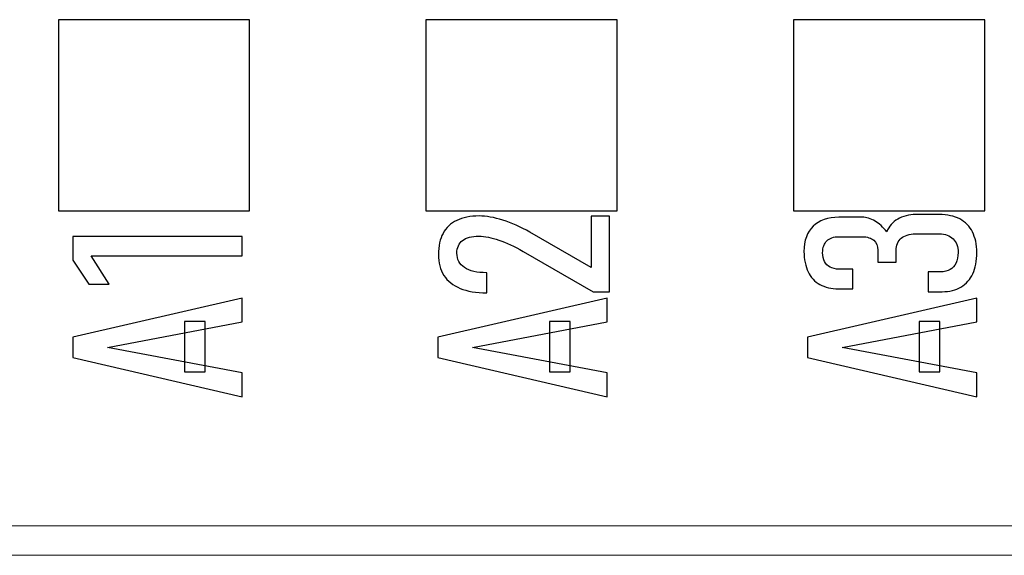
# Model space of a CAD drawing. Header units: inches. Extents: x 830 to 2908, y -1046 to 167.
# Tile 10 of 33: x 2614.3 to 2620.99, y -813.78 to -810.14. Entities that reach past the tile are written whole.
import ezdxf

# ---------------------------------------------------------------- set-up
doc = ezdxf.new("R2010")
doc.units = ezdxf.units.IN
doc.header["$LTSCALE"] = 23.1
doc.header["$MEASUREMENT"] = 0
doc.layers.get('0').update_dxf_attribs({"lineweight": 18})
doc.layers.add('layer 1', color=7, linetype='Continuous')

msp = doc.modelspace()

# ---------------------------------------------------------------- linework, layer by layer
at = {"color": 0, "linetype": 'Continuous', "lineweight": 0}
for p, q in [((2626.0038, -813.5792), (2609.9303, -813.5792)), ((2608.0303, -813.7792), (2704.6303, -813.7792))]:
    msp.add_line(p, q, dxfattribs=at)
at = {"layer": 'layer 1'}
for points in [[(2614.5582, -811.4356), (2614.5582, -811.4356), (2614.5582, -810.1356), (2614.5582, -810.1356), (2614.5582, -810.1356), (2614.5582, -810.1356), (2615.8582, -810.1356), (2615.8582, -810.1356), (2615.8582, -810.1356), (2615.8582, -810.1356), (2615.8582, -811.4356), (2615.8582, -811.4356), (2615.8582, -811.4356), (2615.8582, -811.4356), (2614.5582, -811.4356), (2614.5582, -811.4356)], [(2617.0581, -811.4356), (2617.0581, -811.4356), (2617.0581, -810.1356), (2617.0581, -810.1356), (2617.0581, -810.1356), (2617.0581, -810.1356), (2618.3581, -810.1356), (2618.3581, -810.1356), (2618.3581, -810.1356), (2618.3581, -810.1356), (2618.3581, -811.4356), (2618.3581, -811.4356), (2618.3581, -811.4356), (2618.3581, -811.4356), (2617.0581, -811.4356), (2617.0581, -811.4356)], [(2619.5581, -811.4356), (2619.5581, -811.4356), (2619.5581, -810.1356), (2619.5581, -810.1356), (2619.5581, -810.1356), (2619.5581, -810.1356), (2620.8581, -810.1356), (2620.8581, -810.1356), (2620.8581, -810.1356), (2620.8581, -810.1356), (2620.8581, -811.4356), (2620.8581, -811.4356), (2620.8581, -811.4356), (2620.8581, -811.4356), (2619.5581, -811.4356), (2619.5581, -811.4356)]]:
    msp.add_open_spline(points, degree=3, knots=[0, 0, 0, 0, 0.25, 0.25, 0.25, 0.25, 0.5, 0.5, 0.5, 0.5, 0.75, 0.75, 0.75, 0.75, 1, 1, 1, 1], dxfattribs=at)
at = {"layer": 'layer 1', "color": 32}
for points, knots in [([(2620.8048, -811.7197), (2620.8048, -811.7756), (2620.7938, -811.8252), (2620.7769, -811.8635), (2620.7769, -811.8635), (2620.7602, -811.9016), (2620.7317, -811.9335), (2620.6966, -811.9544), (2620.6966, -811.9544), (2620.6615, -811.9753), (2620.6187, -811.9858), (2620.5687, -811.9858), (2620.5687, -811.9858), (2620.5687, -811.9858), (2620.4735, -811.9858), (2620.4735, -811.9858), (2620.4735, -811.9858), (2620.4735, -811.9858), (2620.4735, -811.8511), (2620.4735, -811.8511), (2620.4735, -811.8511), (2620.4735, -811.8511), (2620.5592, -811.8511), (2620.5592, -811.8511), (2620.5592, -811.8511), (2620.5807, -811.8511), (2620.6069, -811.8443), (2620.623, -811.8357), (2620.623, -811.8357), (2620.6389, -811.8271), (2620.6542, -811.8102), (2620.6633, -811.7905), (2620.6633, -811.7905), (2620.6724, -811.7708), (2620.6771, -811.747), (2620.6771, -811.7197), (2620.6771, -811.7197), (2620.6771, -811.6794), (2620.6641, -811.6466), (2620.6431, -811.6261), (2620.6431, -811.6261), (2620.622, -811.6056), (2620.5887, -811.5928), (2620.5481, -811.5928), (2620.5481, -811.5928), (2620.5481, -811.5928), (2620.3872, -811.5928), (2620.3872, -811.5928), (2620.3872, -811.5928), (2620.3455, -811.5928), (2620.3113, -811.6041), (2620.2901, -811.622), (2620.2901, -811.622), (2620.2687, -811.64), (2620.2558, -811.6722), (2620.2558, -811.7037), (2620.2558, -811.7037), (2620.2558, -811.7037), (2620.2558, -811.7854), (2620.2558, -811.7854), (2620.2558, -811.7854), (2620.2558, -811.7854), (2620.1313, -811.7854), (2620.1313, -811.7854), (2620.1313, -811.7854), (2620.1313, -811.7854), (2620.1313, -811.7037), (2620.1313, -811.7037), (2620.1313, -811.7037), (2620.1313, -811.6748), (2620.1203, -811.6504), (2620.1035, -811.6361), (2620.1035, -811.6361), (2620.0867, -811.6217), (2620.0591, -811.6117), (2620.0259, -811.6117), (2620.0259, -811.6117), (2620.0259, -811.6117), (2619.8649, -811.6117), (2619.8649, -811.6117), (2619.8649, -811.6117), (2619.83, -811.6117), (2619.8016, -811.6228), (2619.7841, -811.6399), (2619.7841, -811.6399), (2619.7668, -811.657), (2619.7557, -811.6856), (2619.7557, -811.7205), (2619.7557, -811.7205), (2619.7557, -811.7443), (2619.7615, -811.7661), (2619.7686, -811.7811), (2619.7686, -811.7811), (2619.7757, -811.796), (2619.7917, -811.8122), (2619.8065, -811.8195), (2619.8065, -811.8195), (2619.821, -811.8267), (2619.8459, -811.833), (2619.8657, -811.833), (2619.8657, -811.833), (2619.8657, -811.833), (2619.9601, -811.833), (2619.9601, -811.833), (2619.9601, -811.833), (2619.9601, -811.833), (2619.9601, -811.9669), (2619.9601, -811.9669), (2619.9601, -811.9669), (2619.9601, -811.9669), (2619.8641, -811.9669), (2619.8641, -811.9669), (2619.8641, -811.9669), (2619.8146, -811.9669), (2619.7705, -811.9552), (2619.737, -811.9371), (2619.737, -811.9371), (2619.7035, -811.9191), (2619.6736, -811.8866), (2619.6567, -811.8503), (2619.6567, -811.8503), (2619.6399, -811.814), (2619.6288, -811.7664), (2619.6288, -811.7124), (2619.6288, -811.7124), (2619.6288, -811.6385), (2619.6512, -811.5796), (2619.6907, -811.5406), (2619.6907, -811.5406), (2619.7303, -811.5016), (2619.7934, -811.4795), (2619.8649, -811.4795), (2619.8649, -811.4795), (2619.8649, -811.4795), (2620.0267, -811.4795), (2620.0267, -811.4795), (2620.0267, -811.4795), (2620.0514, -811.4795), (2620.0846, -811.4898), (2620.1119, -811.5057), (2620.1119, -811.5057), (2620.1388, -811.5213), (2620.1673, -811.5476), (2620.1914, -811.5793), (2620.1914, -811.5793), (2620.2068, -811.542), (2620.2334, -811.5111), (2620.266, -811.4919), (2620.266, -811.4919), (2620.2987, -811.4725), (2620.3444, -811.4606), (2620.388, -811.4606), (2620.388, -811.4606), (2620.388, -811.4606), (2620.5506, -811.4606), (2620.5506, -811.4606), (2620.5506, -811.4606), (2620.601, -811.4606), (2620.652, -811.4725), (2620.6882, -811.4911), (2620.6882, -811.4911), (2620.7246, -811.5099), (2620.7569, -811.5427), (2620.775, -811.5798), (2620.775, -811.5798), (2620.793, -811.6169), (2620.8048, -811.6653), (2620.8048, -811.7197)], [0, 0, 0, 0, 0.02381, 0.02381, 0.02381, 0.02381, 0.047619, 0.047619, 0.047619, 0.047619, 0.071429, 0.071429, 0.071429, 0.071429, 0.095238, 0.095238, 0.095238, 0.095238, 0.119048, 0.119048, 0.119048, 0.119048, 0.142857, 0.142857, 0.142857, 0.142857, 0.166667, 0.166667, 0.166667, 0.166667, 0.190476, 0.190476, 0.190476, 0.190476, 0.214286, 0.214286, 0.214286, 0.214286, 0.238095, 0.238095, 0.238095, 0.238095, 0.261905, 0.261905, 0.261905, 0.261905, 0.285714, 0.285714, 0.285714, 0.285714, 0.309524, 0.309524, 0.309524, 0.309524, 0.333333, 0.333333, 0.333333, 0.333333, 0.357143, 0.357143, 0.357143, 0.357143, 0.380952, 0.380952, 0.380952, 0.380952, 0.404762, 0.404762, 0.404762, 0.404762, 0.428571, 0.428571, 0.428571, 0.428571, 0.452381, 0.452381, 0.452381, 0.452381, 0.47619, 0.47619, 0.47619, 0.47619, 0.5, 0.5, 0.5, 0.5, 0.52381, 0.52381, 0.52381, 0.52381, 0.547619, 0.547619, 0.547619, 0.547619, 0.571429, 0.571429, 0.571429, 0.571429, 0.595238, 0.595238, 0.595238, 0.595238, 0.619048, 0.619048, 0.619048, 0.619048, 0.642857, 0.642857, 0.642857, 0.642857, 0.666667, 0.666667, 0.666667, 0.666667, 0.690476, 0.690476, 0.690476, 0.690476, 0.714286, 0.714286, 0.714286, 0.714286, 0.738095, 0.738095, 0.738095, 0.738095, 0.761905, 0.761905, 0.761905, 0.761905, 0.785714, 0.785714, 0.785714, 0.785714, 0.809524, 0.809524, 0.809524, 0.809524, 0.833333, 0.833333, 0.833333, 0.833333, 0.857143, 0.857143, 0.857143, 0.857143, 0.880952, 0.880952, 0.880952, 0.880952, 0.904762, 0.904762, 0.904762, 0.904762, 0.928571, 0.928571, 0.928571, 0.928571, 0.952381, 0.952381, 0.952381, 0.952381, 0.97619, 0.97619, 0.97619, 0.97619, 1, 1, 1, 1]), ([(2618.1958, -811.9876), (2618.1958, -811.9876), (2617.7187, -811.712), (2617.7187, -811.712), (2617.7187, -811.712), (2617.6605, -811.6784), (2617.605, -811.6513), (2617.5548, -811.6347), (2617.5548, -811.6347), (2617.5043, -811.618), (2617.4582, -811.6082), (2617.4193, -811.6082), (2617.4193, -811.6082), (2617.4193, -811.6082), (2617.4177, -811.6082), (2617.4177, -811.6082), (2617.4177, -811.6082), (2617.3695, -811.6082), (2617.3319, -811.6188), (2617.3071, -811.6379), (2617.3071, -811.6379), (2617.2823, -811.6569), (2617.2686, -811.686), (2617.2686, -811.7231), (2617.2686, -811.7231), (2617.2686, -811.7664), (2617.286, -811.7994), (2617.3206, -811.8224), (2617.3206, -811.8224), (2617.3552, -811.8454), (2617.4069, -811.857), (2617.4707, -811.857), (2617.4707, -811.857), (2617.4707, -811.857), (2617.4723, -811.857), (2617.4723, -811.857), (2617.4723, -811.857), (2617.4723, -811.857), (2617.4723, -811.9941), (2617.4723, -811.9941), (2617.4723, -811.9941), (2617.4723, -811.9941), (2617.4707, -811.9941), (2617.4707, -811.9941), (2617.4707, -811.9941), (2617.3998, -811.9941), (2617.3393, -811.9831), (2617.2914, -811.9638), (2617.2914, -811.9638), (2617.2433, -811.9445), (2617.2045, -811.9135), (2617.1802, -811.8751), (2617.1802, -811.8751), (2617.1561, -811.8371), (2617.1426, -811.7886), (2617.1426, -811.7326), (2617.1426, -811.7326), (2617.1426, -811.676), (2617.154, -811.6273), (2617.1743, -811.5892), (2617.1743, -811.5892), (2617.1947, -811.5508), (2617.2275, -811.5196), (2617.2678, -811.5008), (2617.2678, -811.5008), (2617.3083, -811.4818), (2617.3612, -811.471), (2617.4193, -811.471), (2617.4193, -811.471), (2617.4193, -811.471), (2617.4201, -811.471), (2617.4201, -811.471), (2617.4201, -811.471), (2617.4663, -811.471), (2617.5226, -811.4812), (2617.5808, -811.4989), (2617.5808, -811.4989), (2617.6391, -811.5166), (2617.7031, -811.5452), (2617.7639, -811.5803), (2617.7639, -811.5803), (2617.7639, -811.5803), (2618.1823, -811.8221), (2618.1823, -811.8221), (2618.1823, -811.8221), (2618.1823, -811.8221), (2618.1823, -811.4727), (2618.1823, -811.4727), (2618.1823, -811.4727), (2618.1823, -811.4727), (2618.3067, -811.4727), (2618.3067, -811.4727), (2618.3067, -811.4727), (2618.3067, -811.4727), (2618.3067, -811.9876), (2618.3067, -811.9876), (2618.3067, -811.9876), (2618.3067, -811.9876), (2618.1958, -811.9876), (2618.1958, -811.9876)], [0, 0, 0, 0, 0.04, 0.04, 0.04, 0.04, 0.08, 0.08, 0.08, 0.08, 0.12, 0.12, 0.12, 0.12, 0.16, 0.16, 0.16, 0.16, 0.2, 0.2, 0.2, 0.2, 0.24, 0.24, 0.24, 0.24, 0.28, 0.28, 0.28, 0.28, 0.32, 0.32, 0.32, 0.32, 0.36, 0.36, 0.36, 0.36, 0.4, 0.4, 0.4, 0.4, 0.44, 0.44, 0.44, 0.44, 0.48, 0.48, 0.48, 0.48, 0.52, 0.52, 0.52, 0.52, 0.56, 0.56, 0.56, 0.56, 0.6, 0.6, 0.6, 0.6, 0.64, 0.64, 0.64, 0.64, 0.68, 0.68, 0.68, 0.68, 0.72, 0.72, 0.72, 0.72, 0.76, 0.76, 0.76, 0.76, 0.8, 0.8, 0.8, 0.8, 0.84, 0.84, 0.84, 0.84, 0.88, 0.88, 0.88, 0.88, 0.92, 0.92, 0.92, 0.92, 0.96, 0.96, 0.96, 0.96, 1, 1, 1, 1]), ([(2615.8086, -811.6094), (2615.8086, -811.6094), (2615.8086, -811.7417), (2615.8086, -811.7417), (2615.8086, -811.7417), (2615.8086, -811.7417), (2614.7824, -811.7417), (2614.7824, -811.7417), (2614.7824, -811.7417), (2614.7824, -811.7417), (2614.9028, -811.9351), (2614.9028, -811.9351), (2614.9028, -811.9351), (2614.9028, -811.9351), (2614.7651, -811.9351), (2614.7651, -811.9351), (2614.7651, -811.9351), (2614.7651, -811.9351), (2614.6564, -811.7725), (2614.6564, -811.7725), (2614.6564, -811.7725), (2614.6564, -811.7725), (2614.6564, -811.6094), (2614.6564, -811.6094), (2614.6564, -811.6094), (2614.6564, -811.6094), (2615.8086, -811.6094), (2615.8086, -811.6094)], [0, 0, 0, 0, 0.142857, 0.142857, 0.142857, 0.142857, 0.285714, 0.285714, 0.285714, 0.285714, 0.428571, 0.428571, 0.428571, 0.428571, 0.571429, 0.571429, 0.571429, 0.571429, 0.714286, 0.714286, 0.714286, 0.714286, 0.857143, 0.857143, 0.857143, 0.857143, 1, 1, 1, 1]), ([(2614.6564, -812.4343), (2614.6564, -812.4343), (2614.6564, -812.2963), (2614.6564, -812.2963), (2614.6564, -812.2963), (2614.6564, -812.2963), (2615.8086, -812.0302), (2615.8086, -812.0302), (2615.8086, -812.0302), (2615.8086, -812.0302), (2615.8086, -812.1917), (2615.8086, -812.1917), (2615.8086, -812.1917), (2615.8086, -812.1917), (2614.8925, -812.3653), (2614.8925, -812.3653), (2614.8925, -812.3653), (2614.8925, -812.3653), (2615.8086, -812.5387), (2615.8086, -812.5387), (2615.8086, -812.5387), (2615.8086, -812.5387), (2615.8086, -812.7004), (2615.8086, -812.7004), (2615.8086, -812.7004), (2615.8086, -812.7004), (2614.6564, -812.4343), (2614.6564, -812.4343)], [0, 0, 0, 0, 0.142857, 0.142857, 0.142857, 0.142857, 0.285714, 0.285714, 0.285714, 0.285714, 0.428571, 0.428571, 0.428571, 0.428571, 0.571429, 0.571429, 0.571429, 0.571429, 0.714286, 0.714286, 0.714286, 0.714286, 0.857143, 0.857143, 0.857143, 0.857143, 1, 1, 1, 1]), ([(2617.1383, -812.4343), (2617.1383, -812.4343), (2617.1383, -812.2963), (2617.1383, -812.2963), (2617.1383, -812.2963), (2617.1383, -812.2963), (2618.2905, -812.0302), (2618.2905, -812.0302), (2618.2905, -812.0302), (2618.2905, -812.0302), (2618.2905, -812.1917), (2618.2905, -812.1917), (2618.2905, -812.1917), (2618.2905, -812.1917), (2617.3744, -812.3653), (2617.3744, -812.3653), (2617.3744, -812.3653), (2617.3744, -812.3653), (2618.2905, -812.5387), (2618.2905, -812.5387), (2618.2905, -812.5387), (2618.2905, -812.5387), (2618.2905, -812.7004), (2618.2905, -812.7004), (2618.2905, -812.7004), (2618.2905, -812.7004), (2617.1383, -812.4343), (2617.1383, -812.4343)], [0, 0, 0, 0, 0.142857, 0.142857, 0.142857, 0.142857, 0.285714, 0.285714, 0.285714, 0.285714, 0.428571, 0.428571, 0.428571, 0.428571, 0.571429, 0.571429, 0.571429, 0.571429, 0.714286, 0.714286, 0.714286, 0.714286, 0.857143, 0.857143, 0.857143, 0.857143, 1, 1, 1, 1]), ([(2619.6526, -812.4343), (2619.6526, -812.4343), (2619.6526, -812.2963), (2619.6526, -812.2963), (2619.6526, -812.2963), (2619.6526, -812.2963), (2620.8048, -812.0302), (2620.8048, -812.0302), (2620.8048, -812.0302), (2620.8048, -812.0302), (2620.8048, -812.1917), (2620.8048, -812.1917), (2620.8048, -812.1917), (2620.8048, -812.1917), (2619.8887, -812.3653), (2619.8887, -812.3653), (2619.8887, -812.3653), (2619.8887, -812.3653), (2620.8048, -812.5387), (2620.8048, -812.5387), (2620.8048, -812.5387), (2620.8048, -812.5387), (2620.8048, -812.7004), (2620.8048, -812.7004), (2620.8048, -812.7004), (2620.8048, -812.7004), (2619.6526, -812.4343), (2619.6526, -812.4343)], [0, 0, 0, 0, 0.142857, 0.142857, 0.142857, 0.142857, 0.285714, 0.285714, 0.285714, 0.285714, 0.428571, 0.428571, 0.428571, 0.428571, 0.571429, 0.571429, 0.571429, 0.571429, 0.714286, 0.714286, 0.714286, 0.714286, 0.857143, 0.857143, 0.857143, 0.857143, 1, 1, 1, 1]), ([(2615.4156, -812.53), (2615.4156, -812.53), (2615.4156, -812.1887), (2615.4156, -812.1887), (2615.4156, -812.1887), (2615.4156, -812.1887), (2615.5573, -812.1887), (2615.5573, -812.1887), (2615.5573, -812.1887), (2615.5573, -812.1887), (2615.5573, -812.53), (2615.5573, -812.53), (2615.5573, -812.53), (2615.5573, -812.53), (2615.4156, -812.53), (2615.4156, -812.53)], [0, 0, 0, 0, 0.25, 0.25, 0.25, 0.25, 0.5, 0.5, 0.5, 0.5, 0.75, 0.75, 0.75, 0.75, 1, 1, 1, 1]), ([(2617.8975, -812.53), (2617.8975, -812.53), (2617.8975, -812.1887), (2617.8975, -812.1887), (2617.8975, -812.1887), (2617.8975, -812.1887), (2618.0392, -812.1887), (2618.0392, -812.1887), (2618.0392, -812.1887), (2618.0392, -812.1887), (2618.0392, -812.53), (2618.0392, -812.53), (2618.0392, -812.53), (2618.0392, -812.53), (2617.8975, -812.53), (2617.8975, -812.53)], [0, 0, 0, 0, 0.25, 0.25, 0.25, 0.25, 0.5, 0.5, 0.5, 0.5, 0.75, 0.75, 0.75, 0.75, 1, 1, 1, 1]), ([(2620.4118, -812.53), (2620.4118, -812.53), (2620.4118, -812.1887), (2620.4118, -812.1887), (2620.4118, -812.1887), (2620.4118, -812.1887), (2620.5535, -812.1887), (2620.5535, -812.1887), (2620.5535, -812.1887), (2620.5535, -812.1887), (2620.5535, -812.53), (2620.5535, -812.53), (2620.5535, -812.53), (2620.5535, -812.53), (2620.4118, -812.53), (2620.4118, -812.53)], [0, 0, 0, 0, 0.25, 0.25, 0.25, 0.25, 0.5, 0.5, 0.5, 0.5, 0.75, 0.75, 0.75, 0.75, 1, 1, 1, 1])]:
    msp.add_open_spline(points, degree=3, knots=knots, dxfattribs=at)

doc.saveas('drawing.dxf')
